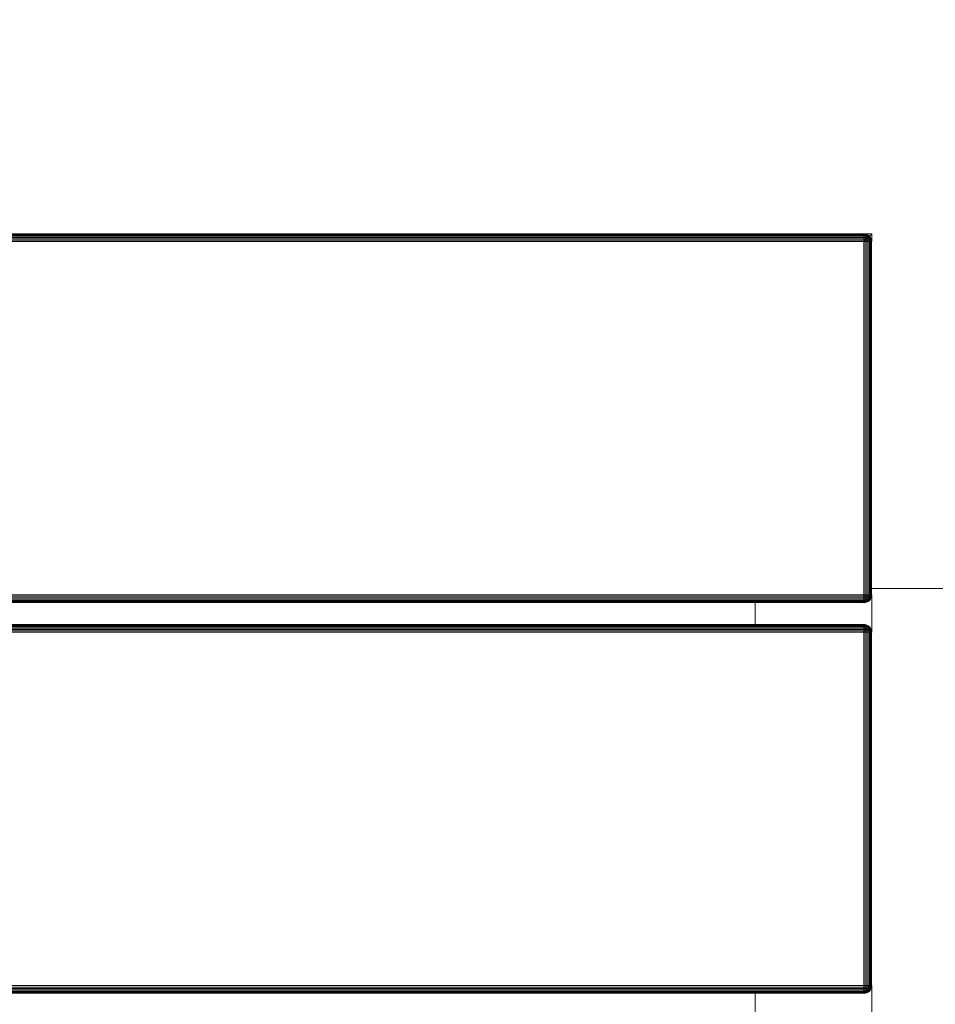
# Model space of a CAD drawing. Header units: millimetres. Extents: x -68595 to 26741, y -534 to 35396.
# Tile 125 of 172: x -55098 to -54862, y 29095 to 29348. Entities that reach past the tile are written whole.
import ezdxf

# ---------------------------------------------------------------- set-up
doc = ezdxf.new("R2010")
doc.units = ezdxf.units.MM
for name, color, linetype, lineweight, true_color in [('Furniture-1', 7, 'Continuous', 9, 0xaaaaaa), ('Kohvikulaud-1', 7, 'Continuous', 9, 0xaaaaaa), ('Surface Pattern-1', 7, 'Continuous', 9, 0x232323)]:
    doc.layers.add(name, color=color, linetype=linetype, lineweight=lineweight, true_color=true_color)

# ---------------------------------------------------------------- blocks, each defined once
blk = doc.blocks.new('MA_Kohvikulaud - Kohvikulaud_DWG-11500971-Sisehoov')
at = {"layer": 'Kohvikulaud-1'}
for p, q in [((-38, 448), (-40, 450)), ((-40, 450), (-38, 450)), ((-40, 450), (-38, 448)), ((-40, 448), (-40, 450)), ((-39.86, 448.74), (-39.67, 449.09)), ((-39.67, 449.09), (-39.86, 448.72)), ((-39.67, 449.09), (-39.86, 448.73)), ((-39.67, 449.08), (-39.86, 448.68)), ((-39.86, 448.7), (-39.67, 449.08)), ((-39.86, 448.68), (-39.67, 449.02)), ((-39.86, 448.62), (-39.67, 449.02)), ((-39.86, 448.62), (-39.67, 448.92)), ((-39.86, 448.52), (-39.67, 448.92)), ((-39.67, 449.09), (-39.41, 449.41)), ((-39.41, 449.41), (-39.67, 449.09)), ((-39.41, 449.39), (-39.67, 449.08)), ((-39.67, 449.02), (-39.41, 449.31)), ((-39.67, 448.92), (-39.41, 449.18)), ((-39.67, 449.08), (-39.67, 449.09)), ((-39.67, 449.08), (-39.67, 449.02)), ((-39.67, 449.02), (-39.67, 448.92)), ((-39.67, 448.77), (-39.41, 449)), ((-39.67, 448.92), (-39.67, 448.77)), ((-39.41, 449.41), (-39.09, 449.67)), ((-39.09, 449.67), (-39.41, 449.41)), ((-39.09, 449.65), (-39.41, 449.39)), ((-39.41, 449.31), (-39.09, 449.56)), ((-39.41, 449.39), (-39.41, 449.41)), ((-39.41, 449.18), (-39.09, 449.4)), ((-39.41, 449.39), (-39.41, 449.31)), ((-39.41, 449.31), (-39.41, 449.18)), ((-39.41, 449), (-39.09, 449.18)), ((-39.41, 449.18), (-39.41, 449)), ((-39.41, 449), (-39.41, 448.77)), ((-39.41, 448.77), (-39.09, 448.92)), ((-39.09, 449.67), (-38.74, 449.86)), ((-38.74, 449.86), (-39.09, 449.67)), ((-38.74, 449.83), (-39.09, 449.65)), ((-39.09, 449.56), (-38.74, 449.73)), ((-39.09, 449.65), (-39.09, 449.67)), ((-39.09, 449.65), (-39.09, 449.56)), ((-39.09, 449.4), (-38.74, 449.56)), ((-39.09, 449.56), (-39.09, 449.4)), ((-39.09, 449.4), (-39.09, 449.18)), ((-39.09, 449.18), (-38.74, 449.31)), ((-39.09, 449.18), (-39.09, 448.92)), ((-39.09, 448.92), (-38.74, 449.02)), ((-39.09, 448.92), (-39.09, 448.62)), ((-38.74, 449.86), (-38.36, 449.97)), ((-38.36, 449.97), (-38.74, 449.86)), ((-38.36, 449.93), (-38.74, 449.83)), ((-38.74, 449.83), (-38.74, 449.86)), ((-38.74, 449.73), (-38.36, 449.83)), ((-38.74, 449.83), (-38.74, 449.73)), ((-38.74, 449.73), (-38.74, 449.56)), ((-38.74, 449.56), (-38.36, 449.65)), ((-38.74, 449.56), (-38.74, 449.31)), ((-38.74, 449.31), (-38.36, 449.39)), ((-38.74, 449.31), (-38.74, 449.02)), ((-38.74, 449.02), (-38.36, 449.08)), ((-38.74, 449.02), (-38.74, 448.68)), ((-38.36, 449.97), (-38, 450)), ((-38, 450), (-38.36, 449.97)), ((-38.36, 449.93), (-38.36, 449.97)), ((-38.36, 449.93), (-38, 449.97)), ((-38.36, 449.83), (-38.36, 449.93)), ((-38.36, 449.83), (-38, 449.86)), ((-38.36, 449.65), (-38.36, 449.83)), ((-38.36, 449.65), (-38, 449.67)), ((-38.36, 449.39), (-38.36, 449.65)), ((-38.36, 449.39), (-38, 449.41)), ((-38.36, 449.08), (-38.36, 449.39)), ((-38.36, 449.08), (-38, 449.09)), ((-38.36, 448.72), (-38.36, 449.08)), ((-38, 449.97), (-38, 450)), ((-38, 449.86), (-38, 449.97)), ((53, 449.97), (-38, 449.97)), ((-38, 449.67), (-38, 449.86)), ((-38, 449.86), (53, 449.86)), ((-38, 449.41), (-38, 449.67)), ((-38, 449.67), (53, 449.67)), ((-38, 449.09), (-38, 449.41)), ((-38, 449.41), (53, 449.41)), ((-38, 448.74), (-38, 449.09)), ((-38, 449.09), (53, 449.09)), ((53, 450), (53.36, 449.97)), ((53, 449.97), (53, 450)), ((53.36, 449.97), (53, 450)), ((53, 450), (62.63, 450)), ((53, 449.86), (53, 449.97)), ((53.36, 449.93), (53, 449.97)), ((53, 449.67), (53, 449.86)), ((53.36, 449.83), (53, 449.86)), ((53, 449.41), (53, 449.67)), ((53.36, 449.65), (53, 449.67)), ((53, 449.09), (53, 449.41)), ((53.36, 449.39), (53, 449.41)), ((53, 448.74), (53, 449.09)), ((53.36, 449.08), (53, 449.09)), ((53.36, 449.97), (53.74, 449.86)), ((53.36, 449.93), (53.36, 449.97)), ((53.74, 449.86), (53.36, 449.97)), ((53.74, 449.83), (53.36, 449.93)), ((53.36, 449.93), (53.36, 449.83)), ((53.36, 449.83), (53.74, 449.73)), ((53.36, 449.83), (53.36, 449.65)), ((53.36, 449.65), (53.74, 449.56)), ((53.36, 449.65), (53.36, 449.39)), ((53.36, 449.39), (53.74, 449.31)), ((53.36, 449.39), (53.36, 449.08)), ((53.36, 449.08), (53.74, 449.02)), ((53.36, 449.08), (53.36, 448.72)), ((53.74, 449.86), (54.09, 449.67)), ((53.74, 449.83), (53.74, 449.86)), ((54.09, 449.67), (53.74, 449.86)), ((54.09, 449.65), (53.74, 449.83)), ((53.74, 449.83), (53.74, 449.73)), ((53.74, 449.73), (54.09, 449.56)), ((53.74, 449.73), (53.74, 449.56)), ((53.74, 449.56), (54.09, 449.4)), ((53.74, 449.56), (53.74, 449.31)), ((53.74, 449.31), (54.09, 449.18)), ((53.74, 449.31), (53.74, 449.02)), ((53.74, 449.02), (54.09, 448.92)), ((53.74, 449.02), (53.74, 448.68)), ((54.09, 449.67), (54.41, 449.41)), ((54.09, 449.65), (54.09, 449.67)), ((54.41, 449.41), (54.09, 449.67)), ((54.41, 449.39), (54.09, 449.65)), ((54.09, 449.65), (54.09, 449.56)), ((54.09, 449.56), (54.41, 449.31)), ((54.09, 449.56), (54.09, 449.4)), ((54.09, 449.4), (54.41, 449.18)), ((54.09, 449.4), (54.09, 449.18)), ((54.09, 449.18), (54.41, 449)), ((54.09, 449.18), (54.09, 448.92)), ((54.09, 448.92), (54.41, 448.77)), ((54.09, 448.92), (54.09, 448.62)), ((54.41, 449.41), (54.67, 449.09)), ((54.41, 449.39), (54.41, 449.41)), ((54.67, 449.09), (54.41, 449.41)), ((54.67, 449.08), (54.41, 449.39)), ((54.41, 449.39), (54.41, 449.31)), ((54.41, 449.31), (54.67, 449.02)), ((54.41, 449.31), (54.41, 449.18)), ((54.41, 449.18), (54.67, 448.92)), ((54.41, 449.18), (54.41, 449)), ((54.41, 449), (54.67, 448.77)), ((54.41, 449), (54.41, 448.77)), ((54.67, 449.09), (54.86, 448.74)), ((54.67, 449.08), (54.67, 449.09)), ((54.86, 448.74), (54.67, 449.09)), ((54.67, 449.08), (54.86, 448.72)), ((54.67, 449.08), (54.67, 449.02)), ((54.86, 448.73), (54.67, 449.08)), ((54.86, 448.7), (54.67, 449.02)), ((54.67, 449.02), (54.86, 448.7)), ((54.67, 449.02), (54.67, 448.92)), ((54.67, 448.92), (54.86, 448.65)), ((54.67, 448.92), (54.86, 448.65)), ((54.67, 448.92), (54.67, 448.77)), ((60.77, 448.74), (60.95, 449.09)), ((60.95, 449.09), (60.77, 448.74)), ((60.95, 449.08), (60.77, 448.68)), ((60.77, 448.74), (60.95, 449.08)), ((60.77, 448.68), (60.95, 449.02)), ((60.77, 448.62), (60.95, 449.02)), ((60.77, 448.62), (60.95, 448.92)), ((60.77, 448.52), (60.95, 448.92)), ((60.95, 449.09), (61.21, 449.41)), ((61.21, 449.41), (60.95, 449.09)), ((61.21, 449.39), (60.95, 449.08)), ((60.95, 449.02), (61.21, 449.31)), ((60.95, 448.92), (61.21, 449.18)), ((60.95, 449.09), (60.95, 449.08)), ((60.95, 449.08), (60.95, 449.02)), ((60.95, 449.02), (60.95, 448.92)), ((60.95, 448.77), (61.21, 449)), ((60.95, 448.92), (60.95, 448.77)), ((61.21, 449.41), (61.53, 449.67)), ((61.53, 449.67), (61.21, 449.41)), ((61.53, 449.65), (61.21, 449.39)), ((61.21, 449.31), (61.53, 449.56)), ((61.21, 449.41), (61.21, 449.39)), ((61.21, 449.18), (61.53, 449.4)), ((61.21, 449.39), (61.21, 449.31)), ((61.21, 449.31), (61.21, 449.18)), ((61.21, 449), (61.53, 449.18)), ((61.21, 449.18), (61.21, 449)), ((61.21, 449), (61.21, 448.77)), ((61.21, 448.77), (61.53, 448.92)), ((61.53, 449.67), (61.89, 449.86)), ((61.89, 449.86), (61.53, 449.67)), ((61.89, 449.83), (61.53, 449.65)), ((61.53, 449.56), (61.89, 449.73)), ((61.53, 449.67), (61.53, 449.65)), ((61.53, 449.65), (61.53, 449.56)), ((61.53, 449.4), (61.89, 449.56)), ((61.53, 449.56), (61.53, 449.4)), ((61.53, 449.4), (61.53, 449.18)), ((61.53, 449.18), (61.89, 449.31)), ((61.53, 449.18), (61.53, 448.92)), ((61.53, 448.92), (61.89, 449.02)), ((61.53, 448.92), (61.53, 448.62)), ((61.89, 449.86), (62.26, 449.97)), ((62.26, 449.97), (61.89, 449.86)), ((62.26, 449.93), (61.89, 449.83)), ((61.89, 449.86), (61.89, 449.83)), ((61.89, 449.73), (62.26, 449.83)), ((61.89, 449.83), (61.89, 449.73)), ((61.89, 449.73), (61.89, 449.56)), ((61.89, 449.56), (62.26, 449.65)), ((61.89, 449.56), (61.89, 449.31)), ((61.89, 449.31), (62.26, 449.39)), ((61.89, 449.31), (61.89, 449.02)), ((61.89, 449.02), (62.26, 449.08)), ((61.89, 449.02), (61.89, 448.68)), ((62.26, 449.97), (62.63, 450)), ((62.63, 450), (62.26, 449.97)), ((62.63, 449.97), (62.26, 449.93)), ((62.26, 449.97), (62.26, 449.93)), ((62.26, 449.83), (62.26, 449.93)), ((62.63, 449.86), (62.26, 449.83)), ((62.26, 449.65), (62.26, 449.83)), ((62.63, 449.67), (62.26, 449.65)), ((62.26, 449.39), (62.26, 449.65)), ((62.63, 449.41), (62.26, 449.39)), ((62.26, 449.08), (62.26, 449.39)), ((62.63, 449.09), (62.26, 449.08)), ((62.26, 448.72), (62.26, 449.08)), ((62.63, 449.97), (62.63, 450)), ((62.63, 449.86), (62.63, 449.97)), ((153.62, 449.97), (62.63, 449.97)), ((62.63, 449.67), (62.63, 449.86)), ((62.63, 449.86), (153.62, 449.86)), ((62.63, 449.41), (62.63, 449.67)), ((62.63, 449.67), (153.62, 449.67)), ((62.63, 449.09), (62.63, 449.41)), ((62.63, 449.41), (153.62, 449.41)), ((62.63, 448.74), (62.63, 449.09)), ((62.63, 449.09), (153.62, 449.09)), ((153.62, 450), (153.99, 449.97)), ((153.62, 449.97), (153.62, 450)), ((153.99, 449.97), (153.62, 450)), ((153.62, 450), (163.25, 450)), ((153.62, 449.86), (153.62, 449.97)), ((153.99, 449.93), (153.62, 449.97)), ((153.62, 449.67), (153.62, 449.86)), ((153.99, 449.83), (153.62, 449.86)), ((153.62, 449.41), (153.62, 449.67)), ((153.99, 449.65), (153.62, 449.67)), ((153.62, 449.09), (153.62, 449.41)), ((153.99, 449.39), (153.62, 449.41)), ((153.62, 448.74), (153.62, 449.09)), ((153.99, 449.08), (153.62, 449.09)), ((153.99, 449.97), (154.36, 449.86)), ((153.99, 449.93), (153.99, 449.97)), ((154.36, 449.86), (153.99, 449.97)), ((154.36, 449.83), (153.99, 449.93)), ((153.99, 449.93), (153.99, 449.83)), ((153.99, 449.83), (154.36, 449.73)), ((153.99, 449.83), (153.99, 449.65)), ((153.99, 449.65), (154.36, 449.56)), ((153.99, 449.65), (153.99, 449.39)), ((153.99, 449.39), (154.36, 449.31)), ((153.99, 449.39), (153.99, 449.08)), ((153.99, 449.08), (154.36, 449.02)), ((153.99, 449.08), (153.99, 448.72)), ((154.36, 449.86), (154.72, 449.67)), ((154.36, 449.83), (154.36, 449.86)), ((154.72, 449.67), (154.36, 449.86)), ((154.72, 449.65), (154.36, 449.83)), ((154.36, 449.83), (154.36, 449.73)), ((154.36, 449.73), (154.72, 449.56)), ((154.36, 449.73), (154.36, 449.56)), ((154.36, 449.56), (154.72, 449.4)), ((154.36, 449.56), (154.36, 449.31)), ((154.36, 449.31), (154.72, 449.18)), ((154.36, 449.31), (154.36, 449.02)), ((154.36, 449.02), (154.72, 448.92)), ((154.36, 449.02), (154.36, 448.68)), ((154.72, 449.67), (155.04, 449.41)), ((154.72, 449.65), (154.72, 449.67)), ((155.04, 449.41), (154.72, 449.67)), ((155.04, 449.39), (154.72, 449.65)), ((154.72, 449.65), (154.72, 449.56)), ((154.72, 449.56), (155.04, 449.31)), ((154.72, 449.56), (154.72, 449.4)), ((154.72, 449.4), (155.04, 449.18)), ((154.72, 449.4), (154.72, 449.18)), ((154.72, 449.18), (155.04, 449)), ((154.72, 449.18), (154.72, 448.92)), ((154.72, 448.92), (155.04, 448.77)), ((154.72, 448.92), (154.72, 448.62)), ((155.04, 449.41), (155.3, 449.09)), ((155.04, 449.39), (155.04, 449.41)), ((155.3, 449.09), (155.04, 449.41)), ((155.3, 449.08), (155.04, 449.39)), ((155.04, 449.39), (155.04, 449.31)), ((155.04, 449.31), (155.3, 449.02)), ((155.04, 449.31), (155.04, 449.18)), ((155.04, 449.18), (155.3, 448.92)), ((155.04, 449.18), (155.04, 449)), ((155.04, 449), (155.3, 448.77)), ((155.04, 449), (155.04, 448.77)), ((155.3, 449.09), (155.48, 448.74)), ((155.3, 449.08), (155.3, 449.09)), ((155.48, 448.74), (155.3, 449.09)), ((155.3, 449.08), (155.48, 448.72)), ((155.3, 449.08), (155.3, 449.02)), ((155.48, 448.73), (155.3, 449.08)), ((155.48, 448.7), (155.3, 449.02)), ((155.3, 449.02), (155.48, 448.7)), ((155.3, 449.02), (155.3, 448.92)), ((155.3, 448.92), (155.48, 448.65)), ((155.3, 448.92), (155.48, 448.65)), ((155.3, 448.92), (155.3, 448.77)), ((-40, 448), (-39.97, 448.36)), ((-39.97, 448.36), (-40, 448)), ((-40, 448), (-39.97, 448.03)), ((-39.97, 448.36), (-39.86, 448.74)), ((-39.86, 448.73), (-39.97, 448.36)), ((-39.97, 448.03), (-39.86, 448)), ((-39.97, 448), (-39.97, -448)), ((-39.86, 448.52), (-39.67, 448.77)), ((-39.86, 448.4), (-39.67, 448.77)), ((-39.86, 448.4), (-39.67, 448.6)), ((-39.86, 448.27), (-39.67, 448.6)), ((-39.86, 448.27), (-39.67, 448.4)), ((-39.86, 448.13), (-39.67, 448.4)), ((-39.86, 448.13), (-39.67, 448.2)), ((-39.67, 448), (-39.86, 448.13)), ((-39.86, 448.07), (-39.67, 448)), ((-39.86, 448), (-39.86, -448)), ((-39.67, 448.6), (-39.41, 448.77)), ((-39.67, 448.77), (-39.67, 448.6)), ((-39.67, 448.6), (-39.67, 448.4)), ((-39.67, 448.4), (-39.41, 448.52)), ((-39.67, 448.4), (-39.67, 448.2)), ((-39.67, 448.2), (-39.41, 448.26)), ((-39.67, 448.2), (-39.67, 448)), ((-39.67, 448), (-39.41, 448)), ((-39.67, 448), (-39.67, -448)), ((-39.41, 448.77), (-39.41, 448.52)), ((-39.41, 448.52), (-39.09, 448.62)), ((-39.41, 448.52), (-39.41, 448.26)), ((-39.41, 448.26), (-39.09, 448.3)), ((-39.41, 448.26), (-39.41, 448)), ((-39.41, 448), (-39.09, 448)), ((-39.41, 448), (-39.41, -448)), ((-39.09, 448.62), (-38.74, 448.68)), ((-39.09, 448.62), (-39.09, 448.3)), ((-39.09, 448.3), (-38.74, 448.34)), ((-39.09, 448.3), (-39.09, 448)), ((-39.09, 448), (-38.74, 448)), ((-39.09, 448), (-39.09, -448)), ((-38.74, 448.68), (-38.36, 448.72)), ((-38.74, 448.68), (-38.74, 448.34)), ((-38.74, 448.34), (-38.36, 448.36)), ((-38.74, 448.34), (-38.74, 448)), ((-38.74, 448), (-38.36, 448)), ((-38.74, 448), (-38.74, -448)), ((-38.36, 448.72), (-38, 448.74)), ((-38.36, 448.36), (-38.36, 448.72)), ((-38.36, 448.36), (-38, 448.36)), ((-38.36, 448.36), (-38.36, 448)), ((-38.36, 448), (-38, 448)), ((-38.36, -448), (-38.36, 448)), ((-38, 448.36), (-38, 448.74)), ((-38, 448.74), (53, 448.74)), ((-38, 448), (-38, 448.36)), ((-38, 448.36), (53, 448.36)), ((53, 448), (-38, 448)), ((-38, 448), (-38, -448)), ((53, 448.36), (53, 448.74)), ((53.36, 448.72), (53, 448.74)), ((53, 448), (53, 448.36)), ((53.36, 448.36), (53, 448.36)), ((53, -448), (53, 448)), ((53, 448), (53.36, 448)), ((53.36, 448.72), (53.74, 448.68)), ((53.36, 448.72), (53.36, 448.36)), ((53.36, 448.36), (53.74, 448.34)), ((53.36, 448.36), (53.36, 448)), ((53.36, 448), (53.74, 448)), ((53.36, -448), (53.36, 448)), ((53.74, 448.68), (54.09, 448.62)), ((53.74, 448.68), (53.74, 448.34)), ((53.74, 448.34), (54.09, 448.3)), ((53.74, 448.34), (53.74, 448)), ((53.74, 448), (54.09, 448)), ((53.74, 448), (53.74, -448)), ((54.09, 448.62), (54.41, 448.52)), ((54.09, 448.62), (54.09, 448.3)), ((54.09, 448.3), (54.41, 448.26)), ((54.09, 448.3), (54.09, 448)), ((54.09, 448), (54.41, 448)), ((54.09, -448), (54.09, 448)), ((54.41, 448.77), (54.67, 448.6)), ((54.41, 448.77), (54.41, 448.52)), ((54.41, 448.52), (54.67, 448.4)), ((54.41, 448.52), (54.41, 448.26)), ((54.41, 448.26), (54.67, 448.2)), ((54.41, 448.26), (54.41, 448)), ((54.41, 448), (54.67, 448)), ((54.41, -448), (54.41, 448)), ((54.67, 448.77), (54.86, 448.57)), ((54.67, 448.77), (54.86, 448.57)), ((54.67, 448.77), (54.67, 448.6)), ((54.67, 448.6), (54.86, 448.46)), ((54.67, 448.6), (54.86, 448.46)), ((54.67, 448.6), (54.67, 448.4)), ((54.67, 448.4), (54.86, 448.34)), ((54.67, 448.4), (54.86, 448.34)), ((54.67, 448.4), (54.67, 448.2)), ((54.67, 448.2), (54.86, 448.2)), ((54.67, 448.2), (54.86, 448.2)), ((54.67, 448.2), (54.67, 448)), ((54.67, 448), (54.86, 448.07)), ((54.67, 448), (54.86, 448.07)), ((54.67, -448), (54.67, 448)), ((54.86, 448.74), (54.97, 448.36)), ((54.86, 448.73), (54.97, 448.36)), ((54.86, 448), (54.97, 448.03)), ((54.86, -448), (54.86, 448)), ((54.97, 448.36), (55, 448)), ((54.97, 448.36), (55, 448)), ((54.97, 448.03), (55, 448)), ((54.97, -448), (54.97, 448)), ((60.63, 448), (60.66, 448.36)), ((60.66, 448.36), (60.63, 448)), ((60.66, 448.03), (60.63, 448)), ((60.66, 448.36), (60.77, 448.74)), ((60.66, 448.36), (60.77, 448.74)), ((60.77, 448), (60.66, 448.03)), ((60.66, 448), (60.66, -448)), ((60.77, 448.52), (60.95, 448.77)), ((60.77, 448.4), (60.95, 448.77)), ((60.77, 448.4), (60.95, 448.6)), ((60.77, 448.27), (60.95, 448.6)), ((60.77, 448.27), (60.95, 448.4)), ((60.77, 448.13), (60.95, 448.4)), ((60.95, 448.2), (60.77, 448.13)), ((60.77, 448.07), (60.95, 448.2)), ((60.77, 448), (60.95, 448)), ((60.77, -448), (60.77, 448)), ((60.95, 448.6), (61.21, 448.77)), ((60.95, 448.77), (60.95, 448.6)), ((60.95, 448.6), (60.95, 448.4)), ((60.95, 448.4), (61.21, 448.52)), ((60.95, 448.4), (60.95, 448.2)), ((60.95, 448.2), (61.21, 448.26)), ((60.95, 448), (60.95, 448.2)), ((60.95, 448), (61.21, 448)), ((60.95, 448), (60.95, -448)), ((61.21, 448.77), (61.21, 448.52)), ((61.21, 448.52), (61.53, 448.62)), ((61.21, 448.52), (61.21, 448.26)), ((61.21, 448.26), (61.53, 448.3)), ((61.21, 448), (61.21, 448.26)), ((61.21, 448), (61.53, 448)), ((61.21, -448), (61.21, 448)), ((61.53, 448.62), (61.89, 448.68)), ((61.53, 448.62), (61.53, 448.3)), ((61.53, 448.3), (61.89, 448.34)), ((61.53, 448), (61.53, 448.3)), ((61.53, 448), (61.89, 448)), ((61.53, -448), (61.53, 448)), ((61.89, 448.68), (62.26, 448.72)), ((61.89, 448.68), (61.89, 448.34)), ((61.89, 448.34), (62.26, 448.36)), ((61.89, 448), (61.89, 448.34)), ((61.89, 448), (62.26, 448)), ((61.89, -448), (61.89, 448)), ((62.63, 448.74), (62.26, 448.72)), ((62.26, 448.36), (62.26, 448.72)), ((62.26, 448), (62.26, 448.36)), ((62.63, 448.36), (62.26, 448.36)), ((62.26, 448), (62.63, 448)), ((62.26, -448), (62.26, 448)), ((62.63, 448.36), (62.63, 448.74)), ((62.63, 448.74), (153.62, 448.74)), ((62.63, 448), (62.63, 448.36)), ((62.63, 448.36), (153.62, 448.36)), ((153.62, 448), (62.63, 448)), ((62.63, 448), (62.63, -448)), ((153.62, 448.36), (153.62, 448.74)), ((153.99, 448.72), (153.62, 448.74)), ((153.62, 448), (153.62, 448.36)), ((153.99, 448.36), (153.62, 448.36)), ((153.62, -448), (153.62, 448)), ((153.62, 448), (153.99, 448)), ((153.99, 448.72), (154.36, 448.68)), ((153.99, 448.72), (153.99, 448.36)), ((153.99, 448.36), (154.36, 448.34)), ((153.99, 448.36), (153.99, 448)), ((153.99, 448), (154.36, 448)), ((153.99, 448), (153.99, -448)), ((154.36, 448.68), (154.72, 448.62)), ((154.36, 448.68), (154.36, 448.34)), ((154.36, 448.34), (154.72, 448.3)), ((154.36, 448.34), (154.36, 448)), ((154.36, 448), (154.72, 448)), ((154.36, 448), (154.36, -448)), ((154.72, 448.62), (155.04, 448.52)), ((154.72, 448.62), (154.72, 448.3)), ((154.72, 448.3), (155.04, 448.26)), ((154.72, 448.3), (154.72, 448)), ((154.72, 448), (155.04, 448)), ((154.72, 448), (154.72, -448)), ((155.04, 448.77), (155.3, 448.6)), ((155.04, 448.77), (155.04, 448.52)), ((155.04, 448.52), (155.3, 448.4)), ((155.04, 448.52), (155.04, 448.26)), ((155.04, 448.26), (155.3, 448.2)), ((155.04, 448.26), (155.04, 448)), ((155.04, 448), (155.3, 448)), ((155.04, 448), (155.04, -448)), ((155.3, 448.77), (155.48, 448.57)), ((155.3, 448.77), (155.48, 448.57)), ((155.3, 448.77), (155.3, 448.6)), ((155.3, 448.6), (155.48, 448.46)), ((155.3, 448.6), (155.48, 448.46)), ((155.3, 448.6), (155.3, 448.4)), ((155.3, 448.4), (155.48, 448.34)), ((155.3, 448.4), (155.48, 448.34)), ((155.3, 448.4), (155.3, 448.2)), ((155.3, 448.2), (155.48, 448.2)), ((155.3, 448.2), (155.48, 448.2)), ((155.3, 448.2), (155.3, 448)), ((155.3, 448), (155.48, 448.07)), ((155.3, 448), (155.48, 448.07)), ((155.3, 448), (155.3, -448)), ((155.48, 448.74), (155.59, 448.36)), ((155.48, 448.73), (155.59, 448.36)), ((155.48, 448), (155.59, 448.03)), ((155.48, 448), (155.48, -448)), ((155.59, 448.36), (155.62, 448)), ((155.59, 448.36), (155.62, 448)), ((155.59, 448.03), (155.62, 448)), ((155.59, -448), (155.59, 448)), ((60.95, 420), (54.67, 420)), ((161.58, 420), (155.3, 420))]:
    blk.add_line(p, q, dxfattribs=at)
blk = doc.blocks.new('MA_Kohvikulaud - MA_Kohvikulaud-11500981-Sisehoov')
blk.add_blockref('MA_Kohvikulaud - Kohvikulaud_DWG-11500971-Sisehoov', (-357.3, 23.93))

msp = doc.modelspace()

# ---------------------------------------------------------------- hatches: boundary and pattern name
at = {"layer": 'Surface Pattern-1'}
h = msp.add_hatch(dxfattribs=at)
h.set_pattern_fill('FP_11', color=256, style=0, pattern_type=2)
h.set_pattern_definition([(180, (-60511.6, 28001.26), (-7e-14, -600), []), (270, (-60511.6, 28001.26), (600, 4e-14), [])])
h.paths.add_polyline_path([(-56372.24, 23783.07), (-52926.5, 28355.73), (-52913.6, 29348.17), (-57646.08, 29348.17), (-57646.08, 27269.19), (-59908.79, 25551.47), (-56383.81, 23788.85)])
h.paths.add_polyline_path([(-56972.18, 24224.63), (-57032.44, 24396.47), (-57028.67, 24397.82), (-57033.09, 24413.51), (-57030.77, 24414.61), (-56944.92, 24445.32), (-56962.79, 24495.28), (-57056.95, 24461.6), (-57053.35, 24451.56), (-57081.6, 24441.45), (-57240.36, 24885.25), (-57212.11, 24895.35), (-57208.52, 24885.31), (-56784.81, 25036.88), (-56788.41, 25046.92), (-56760.16, 25057.03), (-56602.05, 24613), (-56629.65, 24603.13), (-56633.24, 24613.17), (-56727.4, 24579.49), (-56709.53, 24529.53), (-56620.06, 24560.5), (-56619.77, 24560.25), (-56614.65, 24545.93), (-56609.79, 24547.61), (-56548.47, 24376.2), (-56971.16, 24224.99)])
h.paths.add_polyline_path([(-56956.88, 24270.94), (-56589.83, 24402.74), (-56599.61, 24430.07), (-56966.82, 24298.71), (-56957.9, 24273.79)])
h.paths.add_polyline_path([(-56916.67, 24455.43), (-56737.77, 24519.42), (-56755.65, 24569.39), (-56934.54, 24505.39), (-56917.53, 24457.84)])
h.paths.add_polyline_path([(-57066.17, 24576.46), (-56698.96, 24707.82), (-56700.65, 24712.53), (-57067.86, 24581.16), (-57067.33, 24579.7)])
h.paths.add_polyline_path([(-57103.64, 24681.21), (-56736.43, 24812.57), (-56738.12, 24817.27), (-57105.33, 24685.91)])
h.paths.add_polyline_path([(-57141.12, 24785.95), (-56773.91, 24917.32), (-56775.59, 24922.02), (-57142.8, 24790.66)])
h.paths.add_polyline_path([(-58248.06, 24880.15), (-58399.63, 25303.85), (-58227.79, 25364.12), (-58226.44, 25360.35), (-58210.75, 25364.77), (-58209.65, 25362.44), (-58178.94, 25276.59), (-58128.98, 25294.47), (-58162.66, 25388.62), (-58173.09, 25386.1), (-58182.81, 25413.28), (-57739.01, 25572.03), (-57728.91, 25543.79), (-57738.95, 25540.19), (-57587.38, 25116.49), (-57577.34, 25120.08), (-57567.23, 25091.84), (-58011.09, 24933.24), (-58020.63, 24961.5), (-58011.09, 24964.92), (-58044.77, 25059.07), (-58094.73, 25041.2), (-58063.76, 24951.73), (-58064.01, 24951.44), (-58078.33, 24946.32), (-58076.65, 24941.46), (-58246.71, 24880.63)])
h.paths.add_polyline_path([(-58221.96, 24921.34), (-58194.19, 24931.28), (-58325.55, 25298.49), (-58353.32, 25288.55), (-58222.35, 24922.44)])
h.paths.add_polyline_path([(-57379.52, 24953.57), (-57687.86, 25799.11), (-56841.95, 26106.4), (-56533.99, 25261.91), (-57378.33, 24954.01)])
h.paths.add_polyline_path([(-57361.62, 24992.03), (-56981.38, 25131.47), (-57005.32, 25197.14), (-57385.81, 25058.38), (-57362.81, 24995.31)])
h.paths.add_polyline_path([(-57916.44, 25030.64), (-57911.74, 25032.32), (-58043.1, 25399.53), (-58047.81, 25397.85), (-57928.21, 25063.54)])
h.paths.add_polyline_path([(-57811.69, 25068.11), (-57806.99, 25069.79), (-57938.35, 25437), (-57943.06, 25435.32), (-57835.06, 25133.42)])
h.paths.add_polyline_path([(-58104.84, 25069.45), (-58054.88, 25087.32), (-58118.87, 25266.22), (-58168.75, 25248.1), (-58105.14, 25070.31)])
h.paths.add_polyline_path([(-57706.94, 25105.58), (-57702.24, 25107.26), (-57833.6, 25474.48), (-57838.31, 25472.79), (-57708.3, 25109.38)])
h.paths.add_polyline_path([(-56952.94, 25141.06), (-56572.45, 25279.81), (-56596.65, 25346.17), (-56977.14, 25207.41), (-56953.72, 25143.19)])
h.paths.add_polyline_path([(-57418.36, 25147.64), (-57037.87, 25286.39), (-57039.79, 25291.67), (-57420.29, 25152.92)])
h.paths.add_polyline_path([(-57452.83, 25242.17), (-57072.34, 25380.92), (-57074.57, 25386.1), (-57454.76, 25247.46)])
h.paths.add_polyline_path([(-57009.68, 25296.66), (-56629.19, 25435.42), (-56631.12, 25440.7), (-57011.61, 25301.95)])
h.paths.add_polyline_path([(-57487.31, 25336.71), (-57106.82, 25475.46), (-57108.74, 25480.74), (-57489.23, 25341.99)])
h.paths.add_polyline_path([(-57044.16, 25391.2), (-56663.67, 25529.95), (-56665.59, 25535.24), (-57046.08, 25396.48)])
h.paths.add_polyline_path([(-57521.78, 25431.24), (-57141.29, 25569.99), (-57143.22, 25575.28), (-57523.71, 25436.53)])
h.paths.add_polyline_path([(-56493.85, 25436.07), (-56503.95, 25464.31), (-56493.91, 25467.91), (-56645.48, 25891.61), (-56655.52, 25888.02), (-56665.63, 25916.26), (-56221.77, 26074.86), (-56211.73, 26046.78), (-56221.77, 26043.18), (-56188.09, 25949.03), (-56138.13, 25966.9), (-56169.1, 26056.37), (-56168.85, 26056.66), (-56154.53, 26061.78), (-56156.21, 26066.64), (-55984.8, 26127.95), (-55833.23, 25704.25), (-56005.07, 25643.98), (-56006.42, 25647.75), (-56022.11, 25643.33), (-56023.21, 25645.66), (-56053.92, 25731.51), (-56103.88, 25713.63), (-56070.2, 25619.48), (-56060.15, 25623.07), (-56050.05, 25594.82), (-56492.93, 25436.39)])
h.paths.add_polyline_path([(-57078.63, 25485.74), (-56698.14, 25624.49), (-56700.07, 25629.77), (-57080.56, 25491.02)])
h.paths.add_polyline_path([(-57556.25, 25525.78), (-57175.76, 25664.53), (-57177.69, 25669.81), (-57558.18, 25531.06)])
h.paths.add_polyline_path([(-56399.26, 25533.62), (-56394.55, 25535.31), (-56525.92, 25902.52), (-56530.62, 25900.84), (-56404.18, 25547.38)])
h.paths.add_polyline_path([(-56294.51, 25571.1), (-56289.8, 25572.78), (-56421.17, 25939.99), (-56425.87, 25938.31), (-56317.88, 25636.41)])
h.paths.add_polyline_path([(-57113.1, 25580.27), (-56732.61, 25719.02), (-56734.54, 25724.31), (-57115.03, 25585.56)])
h.paths.add_polyline_path([(-56189.76, 25608.57), (-56185.05, 25610.25), (-56316.42, 25977.46), (-56321.12, 25975.78), (-56191.12, 25612.37)])
h.paths.add_polyline_path([(-57590.73, 25620.31), (-57210.24, 25759.06), (-57212.16, 25764.35), (-57592.65, 25625.6)])
h.paths.add_polyline_path([(-57147.58, 25674.81), (-56767.09, 25813.56), (-56769.01, 25818.84), (-57149.51, 25680.09), (-57147.66, 25675.03)])
h.paths.add_polyline_path([(-55907.31, 25709.61), (-55879.54, 25719.55), (-56011.34, 26086.6), (-56038.67, 26076.82), (-55910.5, 25718.53)])
h.paths.add_polyline_path([(-57625.2, 25714.85), (-57244.71, 25853.6), (-57246.64, 25858.88), (-57627.13, 25720.13)])
h.paths.add_polyline_path([(-56113.99, 25741.88), (-56064.12, 25760), (-56128.02, 25938.65), (-56177.98, 25920.78), (-56117.04, 25750.4)])
h.paths.add_polyline_path([(-57182.05, 25769.34), (-56801.56, 25908.09), (-56803.49, 25913.38), (-57183.98, 25774.63)])
h.paths.add_polyline_path([(-57216.53, 25863.88), (-56836.04, 26002.63), (-56837.96, 26007.91), (-57218.45, 25869.16)])
h.paths.add_polyline_path([(-57584.59, 25958.63), (-57743.35, 26402.43), (-57715.1, 26412.54), (-57711.51, 26402.49), (-57617.35, 26436.17), (-57635.22, 26486.13), (-57724.69, 26455.16), (-57724.98, 26455.41), (-57730.1, 26469.74), (-57734.96, 26468.05), (-57796.28, 26639.46), (-57372.58, 26791.03), (-57312.31, 26619.19), (-57316.08, 26617.84), (-57311.66, 26602.15), (-57313.99, 26601.05), (-57399.83, 26570.34), (-57381.96, 26520.38), (-57287.8, 26554.06), (-57291.4, 26564.11), (-57263.15, 26574.21), (-57104.55, 26130.36), (-57132.64, 26120.31), (-57136.23, 26130.36), (-57559.94, 25978.78), (-57556.34, 25968.74), (-57559.94, 25967.45)])
h.paths.add_polyline_path([(-57569.16, 26093.64), (-57201.95, 26225), (-57203.63, 26229.71), (-57570.85, 26098.35)])
h.paths.add_polyline_path([(-57606.63, 26198.39), (-57239.42, 26329.75), (-57241.11, 26334.46), (-57608.32, 26203.1)])
h.paths.add_polyline_path([(-55198.65, 26278.17), (-55244.1, 26281.51), (-55274.85, 26286.86), (-55309.16, 26296.5), (-55340.15, 26308.36), (-55371.17, 26324.08), (-55401.71, 26343.51), (-55426.12, 26362.63), (-55453.12, 26388.43), (-55475.67, 26414.79), (-55493.84, 26440.67), (-55510.83, 26470.73), (-55524.99, 26502.59), (-55535.87, 26535.58), (-55543.15, 26568.05), (-55547.27, 26601.24), (-55548.19, 26637.91), (-55545.81, 26669.86), (-55539.95, 26704.44), (-55531.02, 26736.73), (-55518.46, 26769.67), (-55503.39, 26799.61), (-55484.69, 26829.37), (-55462.53, 26857.49), (-55438.4, 26882.64), (-55413.29, 26904.26), (-55382.92, 26925.31), (-55356.85, 26940), (-55324.02, 26954.59), (-55287.86, 26966.24), (-55258.82, 26972.67), (-55222.86, 26976.93), (-55190.37, 26977.79), (-55155.28, 26975.09), (-55122.37, 26969.47), (-55087.42, 26959.59), (-55057.15, 26947.98), (-55026.25, 26932.33), (-54997.46, 26914.21), (-54969.15, 26891.89), (-54945.3, 26869.14), (-54921.64, 26841.55), (-54903.47, 26815.68), (-54886.83, 26786.37), (-54872.32, 26753.76), (-54861.44, 26720.79), (-54854.16, 26688.34), (-54850.03, 26654.96), (-54849.11, 26618.36), (-54851.49, 26586.5), (-54857.35, 26551.89), (-54866.28, 26519.62), (-54878.85, 26486.67), (-54893.91, 26456.74), (-54912.62, 26426.98), (-54934.77, 26398.86), (-54958.91, 26373.71), (-54984.02, 26352.08), (-55011.48, 26332.79), (-55040.46, 26316.35), (-55074.35, 26301.38), (-55106.05, 26290.96), (-55138.94, 26283.63), (-55175.94, 26279.29), (-55191.08, 26278.54)])
h.paths.add_polyline_path([(-57644.11, 26303.14), (-57276.89, 26434.5), (-57278.58, 26439.21), (-57645.79, 26307.84)])
h.paths.add_polyline_path([(-55052.02, 26355.09), (-55045.1, 26359.18), (-55051.49, 26355.4)])
h.paths.add_polyline_path([(-55026.4, 26370.45), (-55019.38, 26375.63), (-55026.34, 26370.5)])
h.paths.add_polyline_path([(-54958.53, 26432.15), (-54953.03, 26439.51), (-54958.2, 26432.59)])
h.paths.add_polyline_path([(-57589.1, 26446.28), (-57410.21, 26510.27), (-57428.32, 26560.15), (-57606.98, 26496.24), (-57592.16, 26454.81)])
h.paths.add_polyline_path([(-54924.93, 26482.71), (-54921.56, 26489.74), (-54924.81, 26482.97)])
h.paths.add_polyline_path([(-54901.85, 26538.84), (-54899.84, 26546.58), (-54901.66, 26539.57)])
h.paths.add_polyline_path([(-57745.15, 26585.59), (-57377.93, 26716.95), (-57387.87, 26744.73), (-57754.92, 26612.92), (-57747.43, 26591.96)])
h.paths.add_polyline_path([(-54890.13, 26598.38), (-54889.68, 26606.37), (-54890.09, 26599.13)])
h.paths.add_polyline_path([(-54890.25, 26659.35), (-54891.36, 26667.05), (-54890.28, 26659.52)])
h.paths.add_polyline_path([(-54896.51, 26696.28), (-54897.34, 26699.61), (-54896.88, 26697.77)])
h.paths.add_polyline_path([(-54925.57, 26774.81), (-54929.66, 26781.73), (-54925.88, 26775.33)])
h.paths.add_polyline_path([(-54940.93, 26800.42), (-54946.11, 26807.44), (-54940.98, 26800.49)])
h.paths.add_polyline_path([(-55002.63, 26868.3), (-55009.99, 26873.8), (-55002.81, 26868.43)])
h.paths.add_polyline_path([(-55053.19, 26901.9), (-55063.15, 26906.64), (-55053.45, 26902.02)])
h.paths.add_polyline_path([(-55109.32, 26924.98), (-55117.06, 26926.98), (-55110.05, 26925.16)])
h.paths.add_polyline_path([(-55168.86, 26936.7), (-55176.85, 26937.15), (-55169.61, 26936.74)])
h.paths.add_polyline_path([(-54908.65, 28393.03), (-55778.65, 28393.03), (-55778.65, 29293.03), (-54878.65, 29293.03), (-54878.65, 28393.03), (-54880.65, 28393.03)])
h.paths.add_polyline_path([(-56234.68, 28401.71), (-56558.79, 28752.86), (-56536.52, 28772.96), (-56527.3, 28762.97), (-56453.81, 28830.8), (-56489.8, 28869.79), (-56560.03, 28806.29), (-56560.75, 28806.8), (-56570.98, 28817.34), (-56574.76, 28814.39), (-56698, 28947.91), (-56367.06, 29252.83), (-56243.82, 29119.31), (-56247.02, 29115.21), (-56237.39, 29103.11), (-56237.84, 29102.35), (-56306.1, 29039.35), (-56270.11, 29000.36), (-56196.62, 29068.18), (-56206.07, 29078.42), (-56184.03, 29098.77), (-55859.92, 28747.62), (-55881.96, 28727.27), (-55891.41, 28737.51), (-56222.09, 28432.3), (-56212.64, 28422.06), (-56222.09, 28413.34)])
h.paths.add_polyline_path([(-54499.96, 28407.53), (-54520.3, 28429.57), (-54510.07, 28439.02), (-54815.28, 28769.7), (-54825.51, 28760.25), (-54845.86, 28782.29), (-54494.71, 29106.4), (-54474.37, 29084.36), (-54484.6, 29074.91), (-54416.78, 29001.43), (-54377.79, 29037.41), (-54441.29, 29107.64), (-54440.78, 29108.37), (-54430.23, 29118.59), (-54433.18, 29122.37), (-54299.66, 29245.61), (-53994.74, 28914.67), (-54128.26, 28791.43), (-54132.36, 28794.64), (-54144.46, 28785), (-54145.22, 28785.45), (-54208.23, 28853.71), (-54247.22, 28817.72), (-54179.39, 28744.23), (-54169.16, 28753.68), (-54148.81, 28731.64), (-54497.3, 28409.98)])
h.paths.add_polyline_path([(-55074.35, 28423.03), (-54908.65, 28423.03), (-54908.65, 28493.66), (-55313.65, 28493.66), (-55313.65, 28423.03)])
h.paths.add_polyline_path([(-55343.65, 28423.03), (-55343.65, 28493.66), (-55748.65, 28493.66), (-55748.65, 28423.03), (-55510.83, 28423.03)])
h.paths.add_polyline_path([(-56275.5, 28534.39), (-55988.91, 28798.91), (-55992.3, 28802.58), (-56278.89, 28538.07)])
h.paths.add_polyline_path([(-54448.66, 28536.52), (-54444.99, 28539.91), (-54709.51, 28826.5), (-54713.18, 28823.11), (-54455.15, 28543.55)])
h.paths.add_polyline_path([(-54908.65, 28588.66), (-54908.65, 28594.28), (-55313.65, 28594.28), (-55313.65, 28588.66), (-55074.35, 28588.66)])
h.paths.add_polyline_path([(-55343.65, 28588.66), (-55343.65, 28594.28), (-55748.65, 28594.28), (-55748.65, 28588.66), (-55510.83, 28588.66)])
h.paths.add_polyline_path([(-54366.91, 28611.98), (-54363.24, 28615.37), (-54627.76, 28901.95), (-54631.43, 28898.56), (-54378.43, 28624.45)])
h.paths.add_polyline_path([(-56350.95, 28616.14), (-56064.37, 28880.66), (-56067.76, 28884.33), (-56354.34, 28619.82)])
h.paths.add_polyline_path([(-54285.16, 28687.43), (-54281.49, 28690.82), (-54546.01, 28977.41), (-54549.68, 28974.02), (-54289.67, 28692.32)])
h.paths.add_polyline_path([(-55074.35, 28689.28), (-54908.65, 28689.28), (-54908.65, 28694.91), (-55313.65, 28694.91), (-55313.65, 28689.28), (-55292.59, 28689.28)])
h.paths.add_polyline_path([(-55510.83, 28689.28), (-55343.65, 28689.28), (-55343.65, 28694.91), (-55748.65, 28694.91), (-55748.65, 28689.28), (-55729.08, 28689.28)])
h.paths.add_polyline_path([(-56426.41, 28697.89), (-56139.82, 28962.41), (-56143.21, 28966.08), (-56429.8, 28701.57)])
h.paths.add_polyline_path([(-55074.35, 28789.91), (-54908.65, 28789.91), (-54908.65, 28795.53), (-55313.65, 28795.53), (-55313.65, 28789.91), (-55183.47, 28789.91)])
h.paths.add_polyline_path([(-55510.83, 28789.91), (-55343.65, 28789.91), (-55343.65, 28795.53), (-55748.65, 28795.53), (-55748.65, 28789.91), (-55729.08, 28789.91)])
h.paths.add_polyline_path([(-54267.56, 28839.76), (-54228.57, 28875.75), (-54357.97, 29014.88), (-54396.43, 28979.38), (-54285.55, 28859.25)])
h.paths.add_polyline_path([(-56431.77, 28851.14), (-56292.15, 28980.01), (-56328.14, 29019), (-56467.76, 28890.13), (-56433, 28852.47)])
h.paths.add_polyline_path([(-54908.65, 28890.53), (-54908.65, 28896.16), (-55313.65, 28896.16), (-55313.65, 28890.53), (-54965.22, 28890.53)])
h.paths.add_polyline_path([(-55748.65, 28890.53), (-55343.65, 28890.53), (-55343.65, 28896.16), (-55748.65, 28896.16)])
h.paths.add_polyline_path([(-54064.73, 28890.89), (-54043.3, 28911.17), (-54307.57, 29197.49), (-54329.25, 29177.48), (-54069.27, 28895.82)])
h.paths.add_polyline_path([(-56629.87, 28918.33), (-56343.28, 29182.85), (-56363.56, 29204.27), (-56649.88, 28940.01), (-56633.56, 28922.33)])
h.paths.add_polyline_path([(-55313.65, 28991.16), (-54908.65, 28991.16), (-54908.65, 28996.78), (-55313.65, 28996.78)])
h.paths.add_polyline_path([(-55729.08, 28991.16), (-55343.65, 28991.16), (-55343.65, 28996.78), (-55748.65, 28996.78), (-55748.65, 28991.16)])
h.paths.add_polyline_path([(-55292.59, 29091.78), (-54908.65, 29091.78), (-54908.65, 29097.41), (-55313.65, 29097.41), (-55313.65, 29091.78)])
h.paths.add_polyline_path([(-55343.65, 29091.78), (-55343.65, 29097.41), (-55748.65, 29097.41), (-55748.65, 29091.78), (-55510.83, 29091.78)])
h.paths.add_polyline_path([(-55292.59, 29192.41), (-54908.65, 29192.41), (-54908.65, 29198.03), (-55313.65, 29198.03), (-55313.65, 29192.41)])
h.paths.add_polyline_path([(-55748.65, 29192.41), (-55343.65, 29192.41), (-55343.65, 29198.03), (-55748.65, 29198.03)])

# ---------------------------------------------------------------- block references
at = {"layer": 'Furniture-1', "rotation": 270.0000000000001}
msp.add_blockref('MA_Kohvikulaud - MA_Kohvikulaud-11500981-Sisehoov', (-55352.58, 28895.73), dxfattribs=at)

doc.saveas('drawing.dxf')
